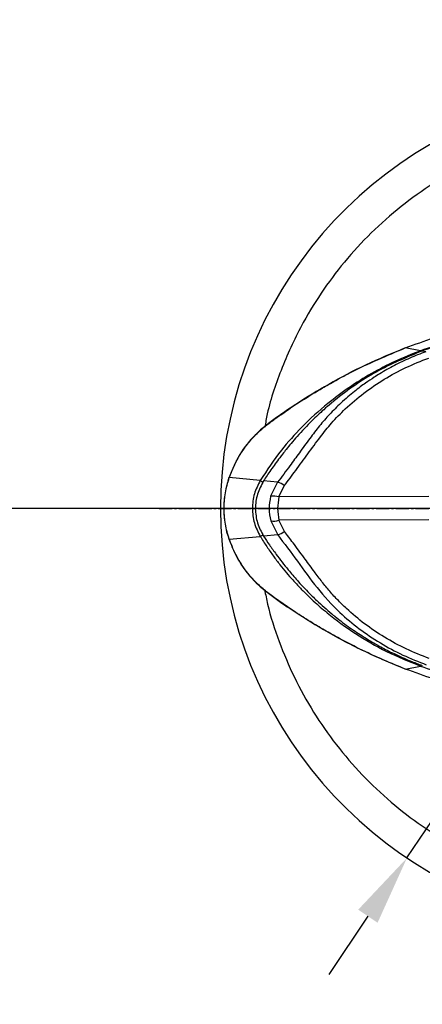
# Model space of a CAD drawing. Header units: millimetres. Extents: x 2628 to 3103, y 1509 to 1845.
# Tile 3 of 29: x 2685 to 2708, y 1591 to 1647. Entities that reach past the tile are written whole.
import ezdxf

# ---------------------------------------------------------------- set-up
doc = ezdxf.new("R2010")
doc.units = ezdxf.units.MM
doc.linetypes.add('CENTER', pattern=[10.16, 6.35, -1.27, 1.27, -1.27])
doc.linetypes.add('CENTER2', pattern=[1.125, 0.75, -0.125, 0.125, -0.125])
doc.layers.add('中心线层', color=1, linetype='CENTER')
doc.layers.add('尺寸线层', color=3, linetype='Continuous', lineweight=18)
doc.layers.add('粗实线层', color=7, linetype='Continuous', lineweight=35)
doc.styles.add('标准', font='txt', dxfattribs={"width": 0.667})
doc.dimstyles.new('对齐', dxfattribs={"dimtxt": 3, "dimasz": 2.5, "dimexe": 1.25, "dimexo": 0.625, "dimtad": 1, "dimdsep": 46, "dimtxsty": '标准', "dimcen": 2.5, "dimclrd": 3, "dimclre": 3, "dimclrt": 3, "dimadec": 0, "dimazin": 0, "dimtfac": 1, "dimtmove": 0, "dimatfit": 3, "dimfxl": 1, "dimarcsym": 0})
doc.dimstyles.new('水平', dxfattribs={"dimtxt": 3, "dimasz": 2.5, "dimexe": 1.25, "dimexo": 0.625, "dimtad": 1, "dimtih": 1, "dimtoh": 1, "dimdsep": 46, "dimtxsty": '标准', "dimcen": 2.5, "dimclrd": 3, "dimclre": 3, "dimclrt": 3, "dimadec": 0, "dimazin": 0, "dimtfac": 1, "dimtmove": 0, "dimatfit": 3, "dimfxl": 1, "dimarcsym": 0})

# ---------------------------------------------------------------- blocks, each defined once
blk = doc.blocks.new('*U17')
at = {"layer": '中心线层', "color": 0, "linetype": 'CENTER2', "transparency": 16777216}
blk.add_line((-27.5, 0), (-4.8, 0), dxfattribs=at)
blk = doc.blocks.new('*D21')
at = {"layer": 'Defpoints', "color": 0, "transparency": 16777216}
for p in [(2734.163, 1639.018), (2707.434, 1599.149)]:
    blk.add_point(p, dxfattribs=at)
at = {"layer": '尺寸线层', "color": 3, "lineweight": -2, "transparency": 16777216}
for p, q in [((2742.488, 1651.436), (2736.391, 1642.341)), ((2755.125, 1651.436), (2742.488, 1651.436)), ((2707.434, 1599.149), (2734.163, 1639.018)), ((2705.207, 1595.827), (2702.979, 1592.504))]:
    blk.add_line(p, q, dxfattribs=at)
at = {"layer": '尺寸线层', "color": 3, "transparency": 16777216}
for points in [[(2735.837, 1642.712), (2736.944, 1641.97), (2734.163, 1639.018)], [(2704.653, 1596.198), (2705.76, 1595.456), (2707.434, 1599.149)]]:
    blk.add_solid(points, dxfattribs=at)
at = {"layer": '尺寸线层', "color": 3, "transparency": 16777216, "insert": (2749.119, 1656.061), "char_height": 8, "attachment_point": 5, "style": '标准'}
blk.add_mtext('∅48', dxfattribs=at)
blk = doc.blocks.new('*D24')
at = {"layer": 'Defpoints', "color": 0, "transparency": 16777216}
for p in [(2720.799, 1619.084), (2673.83, 1545.584), (2720.799, 1545.584)]:
    blk.add_point(p, dxfattribs=at)
at = {"layer": '尺寸线层', "color": 3, "lineweight": -2, "transparency": 16777216}
for p, q in [((2720.174, 1619.084), (2672.58, 1619.084)), ((2673.83, 1615.084), (2673.83, 1549.584)), ((2720.174, 1545.584), (2672.58, 1545.584))]:
    blk.add_line(p, q, dxfattribs=at)
at = {"layer": '尺寸线层', "color": 3, "transparency": 16777216}
for points in [[(2673.163, 1615.084), (2674.497, 1615.084), (2673.83, 1619.084)], [(2673.163, 1549.584), (2674.497, 1549.584), (2673.83, 1545.584)]]:
    blk.add_solid(points, dxfattribs=at)
at = {"layer": '尺寸线层', "color": 3, "transparency": 16777216, "insert": (2669.205, 1582.334), "char_height": 8, "attachment_point": 5, "rotation": 90, "style": '标准'}
blk.add_mtext('L', dxfattribs=at)

msp = doc.modelspace()

# ---------------------------------------------------------------- linework, layer by layer
at = {"layer": '粗实线层', "color": 7, "linetype": 'Continuous', "lineweight": 25}
for p, q in [((2707.34, 1628.235), (2707.337, 1628.242)), ((2708.201, 1628.074), (2707.337, 1628.241)), ((2708.505, 1628.022), (2708.275, 1628.063)), ((2699.068, 1620.676), (2697.301, 1620.843)), ((2700.057, 1620.576), (2699.257, 1620.65)), ((2700.057, 1620.576), (2699.661, 1619.775)), ((2700.131, 1619.741), (2700.442, 1620.379)), ((2699.664, 1618.379), (2700.063, 1617.579)), ((2700.447, 1617.778), (2700.134, 1618.415)), ((2697.301, 1617.325), (2699.068, 1617.492)), ((2700.063, 1617.579), (2699.263, 1617.502)), ((2707.337, 1609.926), (2708.201, 1610.094))]:
    msp.add_line(p, q, dxfattribs=at)
at = {"layer": '粗实线层', "color": 8, "linetype": 'Continuous', "lineweight": 25}
for p, q in [((2697.285, 1620.848), (2697.301, 1620.843)), ((2708.691, 1619.757), (2700.131, 1619.741)), ((2708.691, 1618.431), (2700.134, 1618.415)), ((2697.301, 1617.325), (2697.286, 1617.32))]:
    msp.add_line(p, q, dxfattribs=at)
at = {"layer": '粗实线层', "color": 7, "linetype": 'Continuous', "lineweight": 25}
for centre, radius, start, end in [((2720.799, 1619.084), 24, 26.3008, 333.6992), ((2702.444, 1619.084), 5.455, 161.1136, 198.8671), ((2699.844, 1619.687), 0.915, 49.15, 76.504), ((2699.835, 1618.922), 0.871, 70.1071, 101.5063), ((2699.835, 1619.233), 0.871, 258.7123, 290.111), ((2699.846, 1618.468), 0.915, 283.7156, 311.0683)]:
    msp.add_arc(centre, radius, start, end, dxfattribs=at)
at = {"layer": '粗实线层', "color": 8, "linetype": 'Continuous', "lineweight": 25}
for points, knots in [([(2739.96, 1629.836), (2739.805, 1630.124), (2739.294, 1631.081), (2738.213, 1632.577), (2736.74, 1634.306), (2735.096, 1635.854), (2733.319, 1637.22), (2731.249, 1638.498), (2728.88, 1639.61), (2726.244, 1640.458), (2723.795, 1640.921), (2721.564, 1641.102), (2719.509, 1641.078), (2717.424, 1640.859), (2715.303, 1640.423), (2713.205, 1639.772), (2711.143, 1638.894), (2709.167, 1637.804), (2707.301, 1636.506), (2705.578, 1635.023), (2704.028, 1633.382), (2702.663, 1631.604), (2701.381, 1629.535), (2700.288, 1627.162), (2699.578, 1625.139), (2699.372, 1623.973), (2699.326, 1623.714)], [0, 0, 0, 0, 0.018458, 0.061141, 0.103813, 0.146496, 0.18828, 0.230074, 0.283523, 0.335517, 0.385952, 0.423791, 0.461641, 0.501752, 0.541874, 0.583658, 0.625452, 0.668124, 0.710807, 0.75348, 0.796163, 0.837947, 0.879741, 0.93319, 0.985186, 1, 1, 1, 1]), ([(2699.068, 1620.676), (2699.083, 1620.667), (2699.111, 1620.65), (2699.175, 1620.611), (2699.222, 1620.583), (2699.225, 1620.581)], [0, 0, 0, 0, 0.480943, 0.961886, 1, 1, 1, 1]), ([(2699.068, 1617.492), (2699.083, 1617.5), (2699.111, 1617.518), (2699.175, 1617.557), (2699.221, 1617.585), (2699.224, 1617.586)], [0, 0, 0, 0, 0.482976, 0.965951, 1, 1, 1, 1]), ([(2699.318, 1614.445), (2699.371, 1614.171), (2699.564, 1613.17), (2700.118, 1611.492), (2700.986, 1609.428), (2702.079, 1607.452), (2703.377, 1605.586), (2704.859, 1603.863), (2706.501, 1602.313), (2708.278, 1600.948), (2710.348, 1599.669), (2712.717, 1598.558), (2715.354, 1597.71), (2717.802, 1597.247), (2720.033, 1597.066), (2722.088, 1597.089), (2724.173, 1597.309), (2726.294, 1597.744), (2728.392, 1598.395), (2730.454, 1599.274), (2732.431, 1600.364), (2734.296, 1601.662), (2736.02, 1603.144), (2737.566, 1604.788), (2738.911, 1606.514), (2739.636, 1607.743), (2739.984, 1608.333)], [0, 0, 0, 0, 0.015735, 0.057513, 0.099301, 0.141968, 0.184645, 0.227312, 0.26999, 0.311768, 0.353556, 0.406998, 0.458985, 0.509412, 0.547247, 0.585091, 0.625197, 0.665314, 0.707092, 0.74888, 0.791547, 0.834224, 0.876891, 0.919568, 0.961346, 1, 1, 1, 1]), ([(2708.201, 1610.094), (2708.203, 1610.098), (2708.205, 1610.104), (2708.217, 1610.135), (2708.22, 1610.144)], [0, 0, 0, 0, 0.687213, 1, 1, 1, 1])]:
    msp.add_open_spline(points, degree=3, knots=knots, dxfattribs=at)
at = {"layer": '粗实线层', "color": 7, "linetype": 'Continuous', "lineweight": 25}
for points, knots in [([(2707.337, 1628.242), (2708.436, 1628.637), (2710.634, 1629.427), (2714.054, 1630.205), (2717.526, 1630.703), (2719.861, 1630.753), (2721.029, 1630.778)], [0, 0, 0, 0, 0.25, 0.5, 0.75, 1, 1, 1, 1]), ([(2721.015, 1630.315), (2719.925, 1630.293), (2717.745, 1630.249), (2714.5, 1629.809), (2711.3, 1629.122), (2709.234, 1628.424), (2708.201, 1628.074)], [0, 0, 0, 0, 0.25, 0.5, 0.75, 1, 1, 1, 1]), ([(2720.99, 1630.297), (2719.908, 1630.273), (2717.745, 1630.225), (2714.526, 1629.784), (2711.35, 1629.102), (2709.3, 1628.409), (2708.275, 1628.063)], [0, 0, 0, 0, 0.250003, 0.500009, 0.75001, 1, 1, 1, 1]), ([(2707.339, 1628.237), (2706.578, 1627.922), (2705.087, 1627.305), (2703.01, 1626.211), (2701.276, 1625.15), (2699.83, 1624.168), (2698.65, 1623.227), (2697.79, 1622.078), (2697.451, 1621.236), (2697.294, 1620.845)], [0, 0, 0, 0, 0.192888, 0.377998, 0.549389, 0.668793, 0.787895, 0.901442, 1, 1, 1, 1]), ([(2697.301, 1620.843), (2697.394, 1621.085), (2697.574, 1621.553), (2697.877, 1622.087), (2698.135, 1622.478), (2698.341, 1622.756), (2698.57, 1623.031), (2698.814, 1623.292), (2699.105, 1623.567), (2699.426, 1623.834), (2699.749, 1624.078), (2700.041, 1624.288), (2700.342, 1624.5), (2700.712, 1624.756), (2701.218, 1625.097), (2701.761, 1625.442), (2702.228, 1625.727), (2702.57, 1625.93), (2702.888, 1626.115), (2703.276, 1626.335), (2703.724, 1626.579), (2705.051, 1627.277), (2706.283, 1627.797), (2707.337, 1628.241)], [0, 0, 0, 0, 0.060684, 0.117466, 0.143447, 0.170417, 0.198411, 0.227344, 0.254074, 0.292212, 0.325207, 0.34894, 0.37652, 0.411529, 0.454394, 0.519537, 0.5622, 0.582596, 0.612711, 0.648542, 0.687063, 0.732189, 1, 1, 1, 1]), ([(2708.201, 1628.074), (2707.722, 1627.885), (2706.768, 1627.507), (2705.408, 1626.796), (2704.12, 1625.99), (2702.777, 1624.985), (2701.479, 1623.8), (2700.167, 1622.342), (2699.456, 1621.264), (2699.068, 1620.676)], [0, 0, 0, 0, 0.129099, 0.257071, 0.383907, 0.50962, 0.677004, 0.823634, 1, 1, 1, 1]), ([(2708.275, 1628.063), (2707.393, 1627.692), (2705.63, 1626.949), (2704.052, 1625.846), (2703.31, 1625.245), (2703.309, 1625.245), (2703.309, 1625.245), (2703.309, 1625.245), (2703.309, 1625.245), (2703.309, 1625.244), (2703.308, 1625.244), (2703.306, 1625.243), (2703.303, 1625.24), (2703.297, 1625.235), (2703.278, 1625.22), (2703.22, 1625.172), (2703.017, 1625.005), (2702.6, 1624.647), (2701.937, 1624.023), (2701.325, 1623.37), (2700.845, 1622.813), (2700.569, 1622.476), (2700.355, 1622.205), (2700.144, 1621.928), (2699.922, 1621.627), (2699.68, 1621.286), (2699.46, 1620.963), (2699.323, 1620.752), (2699.257, 1620.65)], [0, 0, 0, 0, 0.241106, 0.482176, 0.48218, 0.482184, 0.482191, 0.482203, 0.482224, 0.482263, 0.482336, 0.482474, 0.482746, 0.483315, 0.484597, 0.488781, 0.502433, 0.550878, 0.627509, 0.732341, 0.776582, 0.813215, 0.842266, 0.86373, 0.901273, 0.936493, 0.9694, 1, 1, 1, 1]), ([(2708.505, 1628.022), (2708.351, 1627.964), (2708.044, 1627.849), (2707.593, 1627.658), (2707.151, 1627.455), (2706.718, 1627.238), (2706.295, 1627.009), (2705.912, 1626.783), (2705.504, 1626.528), (2705.134, 1626.277), (2704.759, 1626.005), (2704.42, 1625.743), (2704.05, 1625.437), (2703.569, 1625.008), (2703.022, 1624.463), (2702.432, 1623.789), (2701.874, 1623.047), (2701.321, 1622.281), (2700.708, 1621.448), (2700.292, 1620.89), (2700.057, 1620.576)], [0, 0, 0, 0, 0.042569, 0.084905, 0.127002, 0.168863, 0.210489, 0.251879, 0.284515, 0.335682, 0.368221, 0.405404, 0.44724, 0.493723, 0.573718, 0.649192, 0.728396, 0.817711, 0.897363, 1, 1, 1, 1]), ([(2700.442, 1620.379), (2700.658, 1620.669), (2701.107, 1621.271), (2701.788, 1622.202), (2702.451, 1623.117), (2703.147, 1623.991), (2703.972, 1624.833), (2704.969, 1625.679), (2706.128, 1626.465), (2707.362, 1627.143), (2708.235, 1627.489), (2708.674, 1627.663)], [0, 0, 0, 0, 0.097487, 0.201923, 0.310222, 0.401707, 0.501808, 0.625988, 0.750806, 0.874775, 1, 1, 1, 1]), ([(2697.301, 1617.325), (2697.217, 1617.612), (2697.049, 1618.186), (2696.985, 1619.084), (2697.049, 1619.982), (2697.217, 1620.556), (2697.301, 1620.843)], [0, 0, 0, 0, 0.25001, 0.500041, 0.750051, 1, 1, 1, 1]), ([(2697.291, 1620.846), (2697.287, 1620.847), (2697.281, 1620.849), (2697.284, 1620.848), (2697.285, 1620.848)], [0, 0, 0, 0, 0.685491, 1, 1, 1, 1]), ([(2699.068, 1620.676), (2698.943, 1620.427), (2698.691, 1619.927), (2698.59, 1619.087), (2698.69, 1618.244), (2698.942, 1617.743), (2699.068, 1617.492)], [0, 0, 0, 0, 0.24928, 0.499035, 0.749272, 1, 1, 1, 1]), ([(2699.257, 1620.65), (2699.127, 1620.404), (2698.867, 1619.912), (2698.763, 1619.075), (2698.87, 1618.239), (2699.132, 1617.747), (2699.263, 1617.502)], [0, 0, 0, 0, 0.250057, 0.499981, 0.74992, 1, 1, 1, 1]), ([(2699.661, 1619.775), (2699.615, 1619.542), (2699.521, 1619.076), (2699.617, 1618.611), (2699.664, 1618.379)], [0, 0, 0, 0, 0.500121, 1, 1, 1, 1]), ([(2700.131, 1619.741), (2700.096, 1619.52), (2700.026, 1619.078), (2700.098, 1618.636), (2700.134, 1618.415)], [0, 0, 0, 0, 0.499996, 1, 1, 1, 1]), ([(2699.068, 1617.492), (2699.191, 1617.296), (2699.429, 1616.915), (2699.806, 1616.377), (2700.18, 1615.88), (2700.549, 1615.425), (2700.888, 1615.036), (2701.242, 1614.653), (2701.631, 1614.255), (2702.064, 1613.842), (2702.484, 1613.466), (2703.258, 1612.813), (2704.488, 1611.916), (2706.266, 1610.878), (2707.551, 1610.357), (2708.201, 1610.094)], [0, 0, 0, 0, 0.057794, 0.112646, 0.16456, 0.213526, 0.259532, 0.293798, 0.344353, 0.399001, 0.443609, 0.485645, 0.652905, 0.824352, 1, 1, 1, 1]), ([(2699.263, 1617.502), (2699.372, 1617.336), (2699.603, 1616.986), (2699.955, 1616.493), (2700.314, 1616.017), (2700.713, 1615.517), (2701.198, 1614.951), (2701.739, 1614.367), (2702.252, 1613.86), (2702.712, 1613.441), (2703.055, 1613.148), (2703.264, 1612.978), (2703.468, 1612.814), (2703.755, 1612.59), (2704.171, 1612.287), (2704.565, 1612.015), (2704.938, 1611.774), (2705.286, 1611.56), (2705.616, 1611.367), (2706.079, 1611.109), (2706.74, 1610.772), (2707.532, 1610.416), (2708.078, 1610.21), (2708.309, 1610.123)], [0, 0, 0, 0, 0.050038, 0.105985, 0.152758, 0.200433, 0.267498, 0.340768, 0.401402, 0.44939, 0.497683, 0.515249, 0.517551, 0.563746, 0.606989, 0.647283, 0.68463, 0.71903, 0.750482, 0.780996, 0.852859, 0.937648, 1, 1, 1, 1]), ([(2700.063, 1617.579), (2700.44, 1617.081), (2701.196, 1616.08), (2702.284, 1614.537), (2703.466, 1613.238), (2704.7, 1612.203), (2705.904, 1611.392), (2707.183, 1610.697), (2708.087, 1610.343), (2708.539, 1610.166)], [0, 0, 0, 0, 0.16374, 0.328669, 0.496627, 0.622579, 0.748434, 0.874243, 1, 1, 1, 1]), ([(2708.707, 1610.526), (2708.264, 1610.699), (2707.384, 1611.044), (2706.153, 1611.716), (2705.012, 1612.483), (2704.126, 1613.223), (2703.457, 1613.881), (2702.971, 1614.416), (2702.526, 1614.975), (2702.066, 1615.597), (2701.537, 1616.317), (2700.986, 1617.061), (2700.611, 1617.56), (2700.447, 1617.778)], [0, 0, 0, 0, 0.126028, 0.250943, 0.372379, 0.492417, 0.559023, 0.623799, 0.686238, 0.750984, 0.831997, 0.92674, 1, 1, 1, 1]), ([(2697.286, 1617.32), (2697.284, 1617.32), (2697.281, 1617.318), (2697.287, 1617.32), (2697.291, 1617.322)], [0, 0, 0, 0, 0.326395, 1, 1, 1, 1]), ([(2697.291, 1617.328), (2697.422, 1616.992), (2697.715, 1616.247), (2698.453, 1615.172), (2699.525, 1614.207), (2700.966, 1613.229), (2702.727, 1612.113), (2704.913, 1610.941), (2706.511, 1610.276), (2707.339, 1609.931)], [0, 0, 0, 0, 0.0843933, 0.1871725, 0.3018598, 0.4200448, 0.5948284, 0.7901097, 1, 1, 1, 1]), ([(2707.337, 1609.926), (2706.85, 1610.124), (2705.91, 1610.507), (2704.581, 1611.138), (2703.466, 1611.722), (2702.519, 1612.263), (2701.692, 1612.766), (2700.921, 1613.266), (2700.284, 1613.708), (2699.733, 1614.098), (2699.21, 1614.5), (2698.677, 1615.001), (2698.193, 1615.588), (2697.797, 1616.207), (2697.499, 1616.793), (2697.361, 1617.164), (2697.301, 1617.325)], [0, 0, 0, 0, 0.123137, 0.237914, 0.344441, 0.418115, 0.493562, 0.571173, 0.633408, 0.675157, 0.729469, 0.787883, 0.846252, 0.90729, 0.959771, 1, 1, 1, 1]), ([(2708.201, 1610.094), (2709.234, 1609.744), (2711.3, 1609.045), (2714.501, 1608.359), (2717.678, 1607.926), (2719.791, 1607.882), (2720.813, 1607.861)], [0, 0, 0, 0, 0.253914, 0.507827, 0.761741, 1, 1, 1, 1]), ([(2721.029, 1607.39), (2719.861, 1607.414), (2717.526, 1607.464), (2714.054, 1607.963), (2710.634, 1608.741), (2708.436, 1609.531), (2707.337, 1609.926)], [0, 0, 0, 0, 0.25, 0.5, 0.75, 1, 1, 1, 1])]:
    msp.add_open_spline(points, degree=3, knots=knots, dxfattribs=at)

# ---------------------------------------------------------------- block references
at = {"layer": '中心线层', "linetype": 'CENTER2'}
msp.add_blockref('*U17', (2720.799, 1619.084), dxfattribs=at)

# ---------------------------------------------------------------- dimensions: what is measured, and where the dimension line sits
at = {"layer": '尺寸线层'}
dim = msp.add_diameter_dim_2p(p1=(2707.434, 1599.149), p2=(2734.163, 1639.018), dimstyle='水平', override={"dimtxt": 8, "dimasz": 4}, dxfattribs=at)
dim.commit()
dim.dimension.update_dxf_attribs({"geometry": '*D21', "text_midpoint": (2749.119, 1651.436), "dimtype": 163})
dim = msp.add_linear_dim(base=(2673.83, 1545.584), p1=(2720.799, 1619.084), p2=(2720.799, 1545.584), angle=90, text='L', dimstyle='对齐', override={"dimtxt": 8, "dimasz": 4}, dxfattribs=at)
dim.commit()
dim.dimension.update_dxf_attribs({"geometry": '*D24', "text_midpoint": (2669.205, 1582.334)})

doc.saveas('drawing.dxf')
